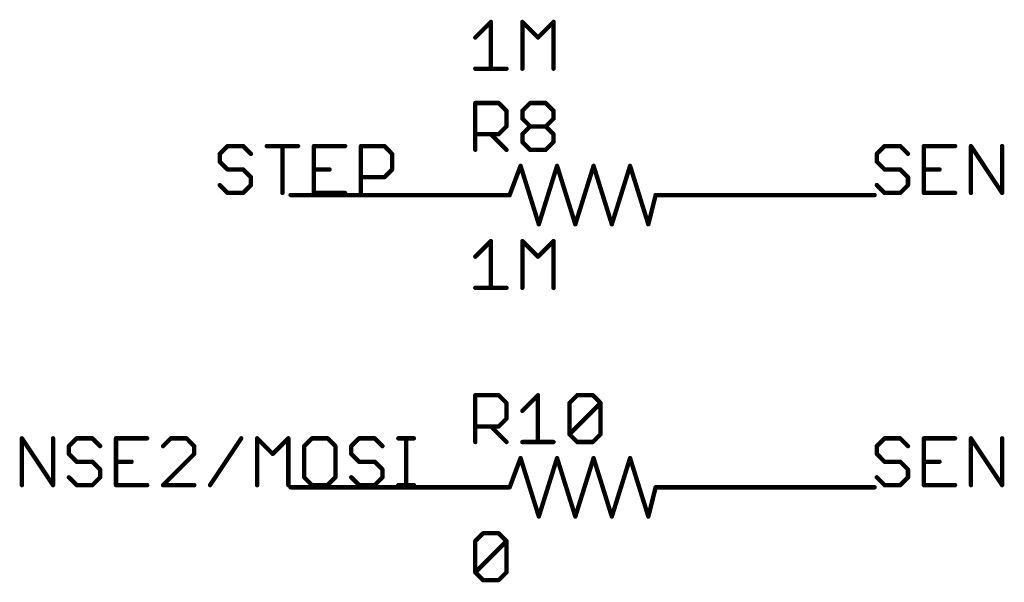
# Model space of a CAD drawing. Extents: x -3 to 170, y -3 to 86.
# Tile 2 of 27: x 31 to 65, y -3 to 16. Entities that reach past the tile are written whole.
import ezdxf

# ---------------------------------------------------------------- set-up
doc = ezdxf.new("R2010")
doc.units = 0
for name, color, linetype in [('91', 94, 'CONTINUOUS'), ('94', 14, 'CONTINUOUS'), ('95', 251, 'CONTINUOUS'), ('96', 251, 'CONTINUOUS')]:
    doc.layers.add(name, color=color, linetype=linetype)

msp = doc.modelspace()

# ---------------------------------------------------------------- linework, layer by layer
at = {"layer": '91', "const_width": 0.1524}
for points in [[(40.64, 10.16), (45.72, 10.16)], [(60.96, 10.16), (55.88, 10.16)], [(45.72, 0), (40.64, 0)], [(55.88, 0), (60.96, 0)]]:
    msp.add_lwpolyline(points, dxfattribs=at)
at = {"layer": '91', "const_width": 0.0762}
for points in [[(40.64, 10.1981, 1), (40.64, 10.1219)], [(45.72, 10.1219, 1), (45.72, 10.1981)], [(55.88, 10.1981, 1), (55.88, 10.1219)], [(60.96, 10.1219, 1), (60.96, 10.1981)], [(40.64, 0.0381, 1), (40.64, -0.0381)], [(45.72, -0.0381, 1), (45.72, 0.0381)], [(55.88, 0.0381, 1), (55.88, -0.0381)], [(60.96, -0.0381, 1), (60.96, 0.0381)]]:
    msp.add_lwpolyline(points, format="xyb", dxfattribs=at)
at = {"layer": '94', "const_width": 0.1524}
for points in [[(48.26, 10.16), (48.641, 11.176)], [(48.641, 11.176), (49.276, 9.144)], [(49.276, 9.144), (49.911, 11.176)], [(49.911, 11.176), (50.546, 9.144)], [(50.546, 9.144), (51.181, 11.176)], [(51.181, 11.176), (51.816, 9.144)], [(51.816, 9.144), (52.451, 11.176)], [(52.451, 11.176), (53.086, 9.144)], [(45.72, 10.16), (48.26, 10.16)], [(53.086, 9.144), (53.34, 10.16)], [(55.88, 10.16), (53.34, 10.16)], [(48.26, 0), (48.641, 1.016)], [(48.641, 1.016), (49.276, -1.016)], [(49.276, -1.016), (49.911, 1.016)], [(49.911, 1.016), (50.546, -1.016)], [(50.546, -1.016), (51.181, 1.016)], [(51.181, 1.016), (51.816, -1.016)], [(51.816, -1.016), (52.451, 1.016)], [(52.451, 1.016), (53.086, -1.016)], [(45.72, 0), (48.26, 0)], [(53.086, -1.016), (53.34, 0)], [(55.88, 0), (53.34, 0)]]:
    msp.add_lwpolyline(points, dxfattribs=at)
at = {"layer": '94', "const_width": 0.0762}
for points in [[(48.6774, 11.1874, 1), (48.6046, 11.1646)], [(48.6767, 11.1626, 1), (48.6053, 11.1894)], [(49.9474, 11.1874, 1), (49.8746, 11.1646)], [(49.9474, 11.1646, 1), (49.8746, 11.1874)], [(51.2174, 11.1874, 1), (51.1446, 11.1646)], [(51.2174, 11.1646, 1), (51.1446, 11.1874)], [(52.4874, 11.1874, 1), (52.4146, 11.1646)], [(52.4874, 11.1646, 1), (52.4146, 11.1874)], [(45.72, 10.1981, 1), (45.72, 10.1219)], [(48.2243, 10.1734, 1), (48.2957, 10.1466)], [(48.26, 10.1219, 1), (48.26, 10.1981)], [(53.34, 10.1981, 1), (53.34, 10.1219)], [(53.377, 10.1508, 1), (53.303, 10.1692)], [(55.88, 10.1219, 1), (55.88, 10.1981)], [(49.2396, 9.1554, 1), (49.3124, 9.1326)], [(49.2396, 9.1326, 1), (49.3124, 9.1554)], [(50.5096, 9.1554, 1), (50.5824, 9.1326)], [(50.5096, 9.1326, 1), (50.5824, 9.1554)], [(51.7796, 9.1554, 1), (51.8524, 9.1326)], [(51.7796, 9.1326, 1), (51.8524, 9.1554)], [(53.049, 9.1532, 1), (53.123, 9.1348)], [(53.0496, 9.1326, 1), (53.1224, 9.1554)], [(48.6774, 1.0274, 1), (48.6046, 1.0046)], [(48.6767, 1.0026, 1), (48.6053, 1.0294)], [(49.9474, 1.0274, 1), (49.8746, 1.0046)], [(49.9474, 1.0046, 1), (49.8746, 1.0274)], [(51.2174, 1.0274, 1), (51.1446, 1.0046)], [(51.2174, 1.0046, 1), (51.1446, 1.0274)], [(52.4874, 1.0274, 1), (52.4146, 1.0046)], [(52.4874, 1.0046, 1), (52.4146, 1.0274)], [(45.72, 0.0381, 1), (45.72, -0.0381)], [(48.2243, 0.0134, 1), (48.2957, -0.0134)], [(48.26, -0.0381, 1), (48.26, 0.0381)], [(53.34, 0.0381, 1), (53.34, -0.0381)], [(53.377, -0.0092, 1), (53.303, 0.0092)], [(55.88, -0.0381, 1), (55.88, 0.0381)], [(49.2396, -1.0046, 1), (49.3124, -1.0274)], [(49.2396, -1.0274, 1), (49.3124, -1.0046)], [(50.5096, -1.0046, 1), (50.5824, -1.0274)], [(50.5096, -1.0274, 1), (50.5824, -1.0046)], [(51.7796, -1.0046, 1), (51.8524, -1.0274)], [(51.7796, -1.0274, 1), (51.8524, -1.0046)], [(53.049, -1.0068, 1), (53.123, -1.0252)], [(53.0496, -1.0274, 1), (53.1224, -1.0046)]]:
    msp.add_lwpolyline(points, format="xyb", dxfattribs=at)
at = {"layer": '95', "const_width": 0.1524}
for points in [[(47.0662, 11.7348), (47.0662, 13.3618)], [(47.0662, 13.3618), (47.8797, 13.3618)], [(47.8797, 13.3618), (48.1509, 13.0906)], [(48.7034, 13.0906), (48.9745, 13.3618)], [(48.9745, 13.3618), (49.5169, 13.3618)], [(49.5169, 13.3618), (49.788, 13.0906)], [(48.1509, 13.0906), (48.1509, 12.5483)], [(48.7034, 12.8195), (48.7034, 13.0906)], [(49.788, 13.0906), (49.788, 12.8195)], [(48.9745, 12.5483), (48.7034, 12.8195)], [(49.788, 12.8195), (49.5169, 12.5483)], [(47.8797, 12.2771), (47.0662, 12.2771)], [(47.6085, 12.2771), (48.1509, 11.7348)], [(48.1509, 12.5483), (47.8797, 12.2771)], [(48.7034, 12.2771), (48.9745, 12.5483)], [(48.7034, 12.006), (48.7034, 12.2771)], [(48.9745, 12.5483), (49.5169, 12.5483)], [(49.5169, 12.5483), (49.788, 12.2771)], [(49.788, 12.2771), (49.788, 12.006)], [(48.9745, 11.7348), (48.7034, 12.006)], [(49.788, 12.006), (49.5169, 11.7348)], [(38.4474, 11.8632), (38.1762, 11.592)], [(38.1762, 11.592), (38.1762, 11.3209)], [(38.9897, 11.8632), (38.4474, 11.8632)], [(39.2609, 11.592), (38.9897, 11.8632)], [(39.8134, 11.8632), (40.898, 11.8632)], [(40.3557, 10.2362), (40.3557, 11.8632)], [(42.5352, 11.8632), (41.4505, 11.8632)], [(41.4505, 11.8632), (41.4505, 10.2362)], [(43.0877, 10.2362), (43.0877, 11.8632)], [(43.0877, 11.8632), (43.9012, 11.8632)], [(43.9012, 11.8632), (44.1723, 11.592)], [(44.1723, 11.592), (44.1723, 11.0497)], [(49.5169, 11.7348), (48.9745, 11.7348)], [(61.3074, 11.8632), (61.0362, 11.592)], [(61.0362, 11.592), (61.0362, 11.3209)], [(61.8497, 11.8632), (61.3074, 11.8632)], [(62.1209, 11.592), (61.8497, 11.8632)], [(63.758, 11.8632), (62.6734, 11.8632)], [(62.6734, 11.8632), (62.6734, 10.2362)], [(64.3105, 10.2362), (64.3105, 11.8632)], [(64.3105, 11.8632), (65.3952, 10.2362)], [(65.3952, 10.2362), (65.3952, 11.8632)], [(38.1762, 11.3209), (38.4474, 11.0497)], [(61.0362, 11.3209), (61.3074, 11.0497)], [(38.4474, 11.0497), (38.9897, 11.0497)], [(38.9897, 11.0497), (39.2609, 10.7785)], [(41.4505, 11.0497), (41.9928, 11.0497)], [(44.1723, 11.0497), (43.9012, 10.7785)], [(61.3074, 11.0497), (61.8497, 11.0497)], [(61.8497, 11.0497), (62.1209, 10.7785)], [(62.6734, 11.0497), (63.2157, 11.0497)], [(39.2609, 10.7785), (39.2609, 10.5074)], [(43.9012, 10.7785), (43.0877, 10.7785)], [(62.1209, 10.7785), (62.1209, 10.5074)], [(38.4474, 10.2362), (38.1762, 10.5074)], [(38.9897, 10.2362), (38.4474, 10.2362)], [(39.2609, 10.5074), (38.9897, 10.2362)], [(41.4505, 10.2362), (42.5352, 10.2362)], [(61.3074, 10.2362), (61.0362, 10.5074)], [(61.8497, 10.2362), (61.3074, 10.2362)], [(62.1209, 10.5074), (61.8497, 10.2362)], [(62.6734, 10.2362), (63.758, 10.2362)], [(47.0662, 1.5748), (47.0662, 3.2018)], [(47.0662, 3.2018), (47.8797, 3.2018)], [(47.8797, 3.2018), (48.1509, 2.9306)], [(48.7034, 2.6595), (49.2457, 3.2018)], [(49.2457, 3.2018), (49.2457, 1.5748)], [(50.3405, 2.9306), (50.6117, 3.2018)], [(50.6117, 3.2018), (51.154, 3.2018)], [(51.154, 3.2018), (51.4252, 2.9306)], [(48.1509, 2.9306), (48.1509, 2.3883)], [(50.3405, 1.846), (50.3405, 2.9306)], [(50.3405, 1.846), (51.4252, 2.9306)], [(51.4252, 2.9306), (51.4252, 1.846)], [(48.1509, 2.3883), (47.8797, 2.1171)], [(47.8797, 2.1171), (47.0662, 2.1171)], [(47.6085, 2.1171), (48.1509, 1.5748)], [(31.2905, 0.0762), (31.2905, 1.7032)], [(31.2905, 1.7032), (32.3752, 0.0762)], [(32.3752, 0.0762), (32.3752, 1.7032)], [(33.1988, 1.7032), (32.9277, 1.432)], [(33.7412, 1.7032), (33.1988, 1.7032)], [(34.0123, 1.432), (33.7412, 1.7032)], [(35.6495, 1.7032), (34.5648, 1.7032)], [(34.5648, 1.7032), (34.5648, 0.0762)], [(36.4731, 1.7032), (36.202, 1.432)], [(37.0155, 1.7032), (36.4731, 1.7032)], [(37.2866, 1.432), (37.0155, 1.7032)], [(37.8391, 0.0762), (38.9238, 1.7032)], [(39.4763, 0.0762), (39.4763, 1.7032)], [(39.4763, 1.7032), (40.0186, 1.1609)], [(40.0186, 1.1609), (40.561, 1.7032)], [(40.561, 1.7032), (40.561, 0.0762)], [(41.3846, 1.7032), (41.1135, 1.432)], [(41.9269, 1.7032), (41.3846, 1.7032)], [(42.1981, 1.432), (41.9269, 1.7032)], [(43.0218, 1.7032), (42.7506, 1.432)], [(43.5641, 1.7032), (43.0218, 1.7032)], [(43.8353, 1.432), (43.5641, 1.7032)], [(44.3878, 1.7032), (44.9301, 1.7032)], [(44.6589, 0.0762), (44.6589, 1.7032)], [(50.6117, 1.5748), (50.3405, 1.846)], [(51.4252, 1.846), (51.154, 1.5748)], [(61.3074, 1.7032), (61.0362, 1.432)], [(61.8497, 1.7032), (61.3074, 1.7032)], [(62.1209, 1.432), (61.8497, 1.7032)], [(63.758, 1.7032), (62.6734, 1.7032)], [(62.6734, 1.7032), (62.6734, 0.0762)], [(64.3105, 0.0762), (64.3105, 1.7032)], [(64.3105, 1.7032), (65.3952, 0.0762)], [(65.3952, 0.0762), (65.3952, 1.7032)], [(32.9277, 1.432), (32.9277, 1.1609)], [(37.2866, 1.1609), (37.2866, 1.432)], [(41.1135, 1.432), (41.1135, 0.3474)], [(42.1981, 0.3474), (42.1981, 1.432)], [(42.7506, 1.432), (42.7506, 1.1609)], [(48.7034, 1.5748), (49.788, 1.5748)], [(51.154, 1.5748), (50.6117, 1.5748)], [(61.0362, 1.432), (61.0362, 1.1609)], [(32.9277, 1.1609), (33.1988, 0.8897)], [(36.202, 0.0762), (37.2866, 1.1609)], [(42.7506, 1.1609), (43.0218, 0.8897)], [(61.0362, 1.1609), (61.3074, 0.8897)], [(33.1988, 0.8897), (33.7412, 0.8897)], [(33.7412, 0.8897), (34.0123, 0.6185)], [(34.0123, 0.6185), (34.0123, 0.3474)], [(34.5648, 0.8897), (35.1072, 0.8897)], [(43.0218, 0.8897), (43.5641, 0.8897)], [(43.5641, 0.8897), (43.8353, 0.6185)], [(43.8353, 0.6185), (43.8353, 0.3474)], [(61.3074, 0.8897), (61.8497, 0.8897)], [(61.8497, 0.8897), (62.1209, 0.6185)], [(62.1209, 0.6185), (62.1209, 0.3474)], [(62.6734, 0.8897), (63.2157, 0.8897)], [(33.1988, 0.0762), (32.9277, 0.3474)], [(34.0123, 0.3474), (33.7412, 0.0762)], [(41.1135, 0.3474), (41.3846, 0.0762)], [(41.9269, 0.0762), (42.1981, 0.3474)], [(43.0218, 0.0762), (42.7506, 0.3474)], [(43.8353, 0.3474), (43.5641, 0.0762)], [(61.3074, 0.0762), (61.0362, 0.3474)], [(62.1209, 0.3474), (61.8497, 0.0762)], [(33.7412, 0.0762), (33.1988, 0.0762)], [(34.5648, 0.0762), (35.6495, 0.0762)], [(37.2866, 0.0762), (36.202, 0.0762)], [(41.3846, 0.0762), (41.9269, 0.0762)], [(43.5641, 0.0762), (43.0218, 0.0762)], [(44.3878, 0.0762), (44.9301, 0.0762)], [(61.8497, 0.0762), (61.3074, 0.0762)], [(62.6734, 0.0762), (63.758, 0.0762)]]:
    msp.add_lwpolyline(points, dxfattribs=at)
at = {"layer": '95', "const_width": 0.0762}
for points in [[(47.1043, 13.3618, 1), (47.0281, 13.3618)], [(47.0662, 13.3999, 1), (47.0662, 13.3237)], [(47.9066, 13.3887, 1), (47.8528, 13.3348)], [(47.8797, 13.3237, 1), (47.8797, 13.3999)], [(48.9745, 13.3999, 1), (48.9745, 13.3237)], [(49.0015, 13.3348, 1), (48.9476, 13.3887)], [(49.5438, 13.3887, 1), (49.4899, 13.3348)], [(49.5169, 13.3237, 1), (49.5169, 13.3999)], [(48.189, 13.0906, 1), (48.1128, 13.0906)], [(48.1239, 13.0637, 1), (48.1778, 13.1176)], [(48.6764, 13.1176, 1), (48.7303, 13.0637)], [(48.7415, 13.0906, 1), (48.6653, 13.0906)], [(49.8261, 13.0906, 1), (49.7499, 13.0906)], [(49.7611, 13.0637, 1), (49.815, 13.1176)], [(48.7303, 12.8464, 1), (48.6764, 12.7925)], [(48.6653, 12.8195, 1), (48.7415, 12.8195)], [(49.7499, 12.8195, 1), (49.8261, 12.8195)], [(49.815, 12.7925, 1), (49.7611, 12.8464)], [(47.0662, 12.3152, 1), (47.0662, 12.239)], [(47.6355, 12.3041, 1), (47.5816, 12.2502)], [(47.8528, 12.3041, 1), (47.9066, 12.2502)], [(47.8797, 12.239, 1), (47.8797, 12.3152)], [(48.1128, 12.5483, 1), (48.189, 12.5483)], [(48.1778, 12.5214, 1), (48.1239, 12.5752)], [(48.6764, 12.3041, 1), (48.7303, 12.2502)], [(48.7415, 12.2771, 1), (48.6653, 12.2771)], [(48.9745, 12.5864, 1), (48.9745, 12.5102)], [(49.0015, 12.5214, 1), (48.9476, 12.5752)], [(48.9476, 12.5214, 1), (49.0015, 12.5752)], [(49.5438, 12.5752, 1), (49.4899, 12.5214)], [(49.4899, 12.5752, 1), (49.5438, 12.5214)], [(49.5169, 12.5102, 1), (49.5169, 12.5864)], [(49.8261, 12.2771, 1), (49.7499, 12.2771)], [(49.7611, 12.2502, 1), (49.815, 12.3041)], [(48.7303, 12.0329, 1), (48.6764, 11.979)], [(48.6653, 12.006, 1), (48.7415, 12.006)], [(49.7499, 12.006, 1), (49.8261, 12.006)], [(49.815, 11.979, 1), (49.7611, 12.0329)], [(38.2143, 11.592, 1), (38.1381, 11.592)], [(38.1493, 11.619, 1), (38.2031, 11.5651)], [(38.4474, 11.9013, 1), (38.4474, 11.8251)], [(38.4743, 11.8362, 1), (38.4204, 11.8901)], [(39.0166, 11.8901, 1), (38.9628, 11.8362)], [(38.9897, 11.8251, 1), (38.9897, 11.9013)], [(39.2339, 11.5651, 1), (39.2878, 11.619)], [(39.8134, 11.9013, 1), (39.8134, 11.8251)], [(40.3938, 11.8632, 1), (40.3176, 11.8632)], [(40.898, 11.8251, 1), (40.898, 11.9013)], [(41.4505, 11.9013, 1), (41.4505, 11.8251)], [(41.4886, 11.8632, 1), (41.4124, 11.8632)], [(42.5352, 11.8251, 1), (42.5352, 11.9013)], [(43.1258, 11.8632, 1), (43.0496, 11.8632)], [(43.0877, 11.9013, 1), (43.0877, 11.8251)], [(43.9281, 11.8901, 1), (43.8742, 11.8362)], [(43.9012, 11.8251, 1), (43.9012, 11.9013)], [(44.2104, 11.592, 1), (44.1342, 11.592)], [(44.1454, 11.5651, 1), (44.1993, 11.619)], [(47.0281, 11.7348, 1), (47.1043, 11.7348)], [(48.1239, 11.7079, 1), (48.1778, 11.7617)], [(48.9745, 11.7729, 1), (48.9745, 11.6967)], [(48.9476, 11.7079, 1), (49.0015, 11.7617)], [(49.4899, 11.7617, 1), (49.5438, 11.7079)], [(49.5169, 11.6967, 1), (49.5169, 11.7729)], [(61.0743, 11.592, 1), (60.9981, 11.592)], [(61.0093, 11.619, 1), (61.0631, 11.5651)], [(61.3074, 11.9013, 1), (61.3074, 11.8251)], [(61.3343, 11.8362, 1), (61.2804, 11.8901)], [(61.8766, 11.8901, 1), (61.8228, 11.8362)], [(61.8497, 11.8251, 1), (61.8497, 11.9013)], [(62.0939, 11.5651, 1), (62.1478, 11.619)], [(62.6734, 11.9013, 1), (62.6734, 11.8251)], [(62.7115, 11.8632, 1), (62.6353, 11.8632)], [(63.758, 11.8251, 1), (63.758, 11.9013)], [(64.3486, 11.8632, 1), (64.2724, 11.8632)], [(64.3422, 11.8843, 1), (64.2788, 11.8421)], [(65.4333, 11.8632, 1), (65.3571, 11.8632)], [(38.2031, 11.3478, 1), (38.1493, 11.2939)], [(38.1381, 11.3209, 1), (38.2143, 11.3209)], [(61.0631, 11.3478, 1), (61.0093, 11.2939)], [(60.9981, 11.3209, 1), (61.0743, 11.3209)], [(38.4474, 11.0878, 1), (38.4474, 11.0116)], [(38.4204, 11.0228, 1), (38.4743, 11.0766)], [(39.0166, 11.0766, 1), (38.9628, 11.0228)], [(38.9897, 11.0116, 1), (38.9897, 11.0878)], [(41.4505, 11.0878, 1), (41.4505, 11.0116)], [(41.9928, 11.0116, 1), (41.9928, 11.0878)], [(44.1342, 11.0497, 1), (44.2104, 11.0497)], [(44.1993, 11.0228, 1), (44.1454, 11.0766)], [(61.3074, 11.0878, 1), (61.3074, 11.0116)], [(61.2804, 11.0228, 1), (61.3343, 11.0766)], [(61.8766, 11.0766, 1), (61.8228, 11.0228)], [(61.8497, 11.0116, 1), (61.8497, 11.0878)], [(62.6734, 11.0878, 1), (62.6734, 11.0116)], [(63.2157, 11.0116, 1), (63.2157, 11.0878)], [(39.299, 10.7785, 1), (39.2228, 10.7785)], [(39.2339, 10.7516, 1), (39.2878, 10.8055)], [(43.0877, 10.8166, 1), (43.0877, 10.7404)], [(43.8742, 10.8055, 1), (43.9281, 10.7516)], [(43.9012, 10.7404, 1), (43.9012, 10.8166)], [(62.159, 10.7785, 1), (62.0828, 10.7785)], [(62.0939, 10.7516, 1), (62.1478, 10.8055)], [(38.2031, 10.5343, 1), (38.1493, 10.4804)], [(38.4474, 10.2743, 1), (38.4474, 10.1981)], [(38.4204, 10.2093, 1), (38.4743, 10.2631)], [(38.9628, 10.2631, 1), (39.0166, 10.2093)], [(38.9897, 10.1981, 1), (38.9897, 10.2743)], [(39.2228, 10.5074, 1), (39.299, 10.5074)], [(39.2878, 10.4804, 1), (39.2339, 10.5343)], [(41.4505, 10.2743, 1), (41.4505, 10.1981)], [(42.5352, 10.1981, 1), (42.5352, 10.2743)], [(61.0631, 10.5343, 1), (61.0093, 10.4804)], [(61.3074, 10.2743, 1), (61.3074, 10.1981)], [(61.2804, 10.2093, 1), (61.3343, 10.2631)], [(61.8228, 10.2631, 1), (61.8766, 10.2093)], [(61.8497, 10.1981, 1), (61.8497, 10.2743)], [(62.0828, 10.5074, 1), (62.159, 10.5074)], [(62.1478, 10.4804, 1), (62.0939, 10.5343)], [(62.6734, 10.2743, 1), (62.6734, 10.1981)], [(63.758, 10.1981, 1), (63.758, 10.2743)], [(65.3635, 10.2151, 1), (65.4269, 10.2573)], [(40.3176, 10.2362, 1), (40.3938, 10.2362)], [(41.4124, 10.2362, 1), (41.4886, 10.2362)], [(43.0496, 10.2362, 1), (43.1258, 10.2362)], [(62.6353, 10.2362, 1), (62.7115, 10.2362)], [(64.2724, 10.2362, 1), (64.3486, 10.2362)], [(65.3571, 10.2362, 1), (65.4333, 10.2362)], [(47.1043, 3.2018, 1), (47.0281, 3.2018)], [(47.0662, 3.2399, 1), (47.0662, 3.1637)], [(47.9066, 3.2287, 1), (47.8528, 3.1748)], [(47.8797, 3.1637, 1), (47.8797, 3.2399)], [(49.2838, 3.2018, 1), (49.2076, 3.2018)], [(49.2726, 3.1748, 1), (49.2187, 3.2287)], [(50.6117, 3.2399, 1), (50.6117, 3.1637)], [(50.6386, 3.1748, 1), (50.5847, 3.2287)], [(51.1809, 3.2287, 1), (51.1271, 3.1748)], [(51.154, 3.1637, 1), (51.154, 3.2399)], [(48.189, 2.9306, 1), (48.1128, 2.9306)], [(48.1239, 2.9037, 1), (48.1778, 2.9576)], [(50.3786, 2.9306, 1), (50.3024, 2.9306)], [(50.3136, 2.9576, 1), (50.3675, 2.9037)], [(51.4633, 2.9306, 1), (51.3871, 2.9306)], [(51.4521, 2.9037, 1), (51.3982, 2.9576)], [(51.3982, 2.9037, 1), (51.4521, 2.9576)], [(48.1128, 2.3883, 1), (48.189, 2.3883)], [(48.1778, 2.3614, 1), (48.1239, 2.4152)], [(48.6764, 2.6864, 1), (48.7303, 2.6325)], [(47.0662, 2.1552, 1), (47.0662, 2.079)], [(47.6355, 2.1441, 1), (47.5816, 2.0902)], [(47.8528, 2.1441, 1), (47.9066, 2.0902)], [(47.8797, 2.079, 1), (47.8797, 2.1552)], [(31.3286, 1.7032, 1), (31.2524, 1.7032)], [(31.3222, 1.7243, 1), (31.2588, 1.6821)], [(32.4133, 1.7032, 1), (32.3371, 1.7032)], [(33.1988, 1.7413, 1), (33.1988, 1.6651)], [(33.2258, 1.6762, 1), (33.1719, 1.7301)], [(33.7681, 1.7301, 1), (33.7142, 1.6762)], [(33.7412, 1.6651, 1), (33.7412, 1.7413)], [(34.5648, 1.7413, 1), (34.5648, 1.6651)], [(34.6029, 1.7032, 1), (34.5267, 1.7032)], [(35.6495, 1.6651, 1), (35.6495, 1.7413)], [(36.4731, 1.7413, 1), (36.4731, 1.6651)], [(36.5001, 1.6762, 1), (36.4462, 1.7301)], [(37.0424, 1.7301, 1), (36.9885, 1.6762)], [(37.0155, 1.6651, 1), (37.0155, 1.7413)], [(38.9555, 1.6821, 1), (38.8921, 1.7243)], [(39.5144, 1.7032, 1), (39.4382, 1.7032)], [(39.5032, 1.7301, 1), (39.4494, 1.6762)], [(40.5991, 1.7032, 1), (40.5229, 1.7032)], [(40.5879, 1.6762, 1), (40.534, 1.7301)], [(41.3846, 1.7413, 1), (41.3846, 1.6651)], [(41.4116, 1.6762, 1), (41.3577, 1.7301)], [(41.9539, 1.7301, 1), (41.9, 1.6762)], [(41.9269, 1.6651, 1), (41.9269, 1.7413)], [(43.0218, 1.7413, 1), (43.0218, 1.6651)], [(43.0487, 1.6762, 1), (42.9948, 1.7301)], [(43.591, 1.7301, 1), (43.5372, 1.6762)], [(43.5641, 1.6651, 1), (43.5641, 1.7413)], [(44.3878, 1.7413, 1), (44.3878, 1.6651)], [(44.697, 1.7032, 1), (44.6208, 1.7032)], [(44.9301, 1.6651, 1), (44.9301, 1.7413)], [(50.3675, 1.8729, 1), (50.3136, 1.819)], [(50.3136, 1.8729, 1), (50.3675, 1.819)], [(50.3024, 1.846, 1), (50.3786, 1.846)], [(51.3871, 1.846, 1), (51.4633, 1.846)], [(51.4521, 1.819, 1), (51.3982, 1.8729)], [(61.3074, 1.7413, 1), (61.3074, 1.6651)], [(61.3343, 1.6762, 1), (61.2804, 1.7301)], [(61.8766, 1.7301, 1), (61.8228, 1.6762)], [(61.8497, 1.6651, 1), (61.8497, 1.7413)], [(62.6734, 1.7413, 1), (62.6734, 1.6651)], [(62.7115, 1.7032, 1), (62.6353, 1.7032)], [(63.758, 1.6651, 1), (63.758, 1.7413)], [(64.3486, 1.7032, 1), (64.2724, 1.7032)], [(64.3422, 1.7243, 1), (64.2788, 1.6821)], [(65.4333, 1.7032, 1), (65.3571, 1.7032)], [(32.9007, 1.459, 1), (32.9546, 1.4051)], [(32.9658, 1.432, 1), (32.8896, 1.432)], [(33.9854, 1.4051, 1), (34.0393, 1.459)], [(36.175, 1.459, 1), (36.2289, 1.4051)], [(37.3247, 1.432, 1), (37.2485, 1.432)], [(37.2597, 1.4051, 1), (37.3136, 1.459)], [(41.0865, 1.459, 1), (41.1404, 1.4051)], [(41.1516, 1.432, 1), (41.0754, 1.432)], [(42.2362, 1.432, 1), (42.16, 1.432)], [(42.1712, 1.4051, 1), (42.225, 1.459)], [(42.7887, 1.432, 1), (42.7125, 1.432)], [(42.7237, 1.459, 1), (42.7775, 1.4051)], [(43.8083, 1.4051, 1), (43.8622, 1.459)], [(47.0281, 1.5748, 1), (47.1043, 1.5748)], [(48.1239, 1.5479, 1), (48.1778, 1.6017)], [(48.7034, 1.6129, 1), (48.7034, 1.5367)], [(49.2076, 1.5748, 1), (49.2838, 1.5748)], [(49.788, 1.5367, 1), (49.788, 1.6129)], [(50.6117, 1.6129, 1), (50.6117, 1.5367)], [(50.5847, 1.5479, 1), (50.6386, 1.6017)], [(51.1271, 1.6017, 1), (51.1809, 1.5479)], [(51.154, 1.5367, 1), (51.154, 1.6129)], [(61.0743, 1.432, 1), (60.9981, 1.432)], [(61.0093, 1.459, 1), (61.0631, 1.4051)], [(62.0939, 1.4051, 1), (62.1478, 1.459)], [(32.9546, 1.1878, 1), (32.9007, 1.1339)], [(32.8896, 1.1609, 1), (32.9658, 1.1609)], [(37.2485, 1.1609, 1), (37.3247, 1.1609)], [(37.3136, 1.1339, 1), (37.2597, 1.1878)], [(39.9917, 1.1878, 1), (40.0456, 1.1339)], [(39.9917, 1.1339, 1), (40.0456, 1.1878)], [(42.7775, 1.1878, 1), (42.7237, 1.1339)], [(42.7125, 1.1609, 1), (42.7887, 1.1609)], [(61.0631, 1.1878, 1), (61.0093, 1.1339)], [(60.9981, 1.1609, 1), (61.0743, 1.1609)], [(33.1988, 0.9278, 1), (33.1988, 0.8516)], [(33.1719, 0.8628, 1), (33.2258, 0.9166)], [(33.7681, 0.9166, 1), (33.7142, 0.8628)], [(33.7412, 0.8516, 1), (33.7412, 0.9278)], [(34.0504, 0.6185, 1), (33.9742, 0.6185)], [(34.5648, 0.9278, 1), (34.5648, 0.8516)], [(35.1072, 0.8516, 1), (35.1072, 0.9278)], [(43.0218, 0.9278, 1), (43.0218, 0.8516)], [(42.9948, 0.8628, 1), (43.0487, 0.9166)], [(43.591, 0.9166, 1), (43.5372, 0.8628)], [(43.5641, 0.8516, 1), (43.5641, 0.9278)], [(43.8734, 0.6185, 1), (43.7972, 0.6185)], [(61.3074, 0.9278, 1), (61.3074, 0.8516)], [(61.2804, 0.8628, 1), (61.3343, 0.9166)], [(61.8766, 0.9166, 1), (61.8228, 0.8628)], [(61.8497, 0.8516, 1), (61.8497, 0.9278)], [(62.159, 0.6185, 1), (62.0828, 0.6185)], [(62.6734, 0.9278, 1), (62.6734, 0.8516)], [(63.2157, 0.8516, 1), (63.2157, 0.9278)], [(32.9546, 0.3743, 1), (32.9007, 0.3204)], [(33.9742, 0.3474, 1), (34.0504, 0.3474)], [(33.9854, 0.5916, 1), (34.0393, 0.6455)], [(34.0393, 0.3204, 1), (33.9854, 0.3743)], [(41.1404, 0.3743, 1), (41.0865, 0.3204)], [(41.0754, 0.3474, 1), (41.1516, 0.3474)], [(42.16, 0.3474, 1), (42.2362, 0.3474)], [(42.225, 0.3204, 1), (42.1712, 0.3743)], [(42.7775, 0.3743, 1), (42.7237, 0.3204)], [(43.7972, 0.3474, 1), (43.8734, 0.3474)], [(43.8083, 0.5916, 1), (43.8622, 0.6455)], [(43.8622, 0.3204, 1), (43.8083, 0.3743)], [(61.0631, 0.3743, 1), (61.0093, 0.3204)], [(62.0828, 0.3474, 1), (62.159, 0.3474)], [(62.0939, 0.5916, 1), (62.1478, 0.6455)], [(62.1478, 0.3204, 1), (62.0939, 0.3743)], [(31.2524, 0.0762, 1), (31.3286, 0.0762)], [(32.3371, 0.0762, 1), (32.4133, 0.0762)], [(32.3435, 0.0551, 1), (32.4069, 0.0973)], [(33.1988, 0.1143, 1), (33.1988, 0.0381)], [(33.1719, 0.0493, 1), (33.2258, 0.1031)], [(33.7142, 0.1031, 1), (33.7681, 0.0493)], [(33.7412, 0.0381, 1), (33.7412, 0.1143)], [(34.5648, 0.1143, 1), (34.5648, 0.0381)], [(34.5267, 0.0762, 1), (34.6029, 0.0762)], [(35.6495, 0.0381, 1), (35.6495, 0.1143)], [(36.202, 0.1143, 1), (36.202, 0.0381)], [(36.175, 0.1031, 1), (36.2289, 0.0493)], [(37.2866, 0.0381, 1), (37.2866, 0.1143)], [(37.8074, 0.0973, 1), (37.8708, 0.0551)], [(39.4382, 0.0762, 1), (39.5144, 0.0762)], [(40.5229, 0.0762, 1), (40.5991, 0.0762)], [(41.3846, 0.1143, 1), (41.3846, 0.0381)], [(41.3577, 0.0493, 1), (41.4116, 0.1031)], [(41.9, 0.1031, 1), (41.9539, 0.0493)], [(41.9269, 0.0381, 1), (41.9269, 0.1143)], [(43.0218, 0.1143, 1), (43.0218, 0.0381)], [(42.9948, 0.0493, 1), (43.0487, 0.1031)], [(43.5372, 0.1031, 1), (43.591, 0.0493)], [(43.5641, 0.0381, 1), (43.5641, 0.1143)], [(44.3878, 0.1143, 1), (44.3878, 0.0381)], [(44.6208, 0.0762, 1), (44.697, 0.0762)], [(44.9301, 0.0381, 1), (44.9301, 0.1143)], [(61.3074, 0.1143, 1), (61.3074, 0.0381)], [(61.2804, 0.0493, 1), (61.3343, 0.1031)], [(61.8228, 0.1031, 1), (61.8766, 0.0493)], [(61.8497, 0.0381, 1), (61.8497, 0.1143)], [(62.6734, 0.1143, 1), (62.6734, 0.0381)], [(62.6353, 0.0762, 1), (62.7115, 0.0762)], [(63.758, 0.0381, 1), (63.758, 0.1143)], [(64.2724, 0.0762, 1), (64.3486, 0.0762)], [(65.3571, 0.0762, 1), (65.4333, 0.0762)], [(65.3635, 0.0551, 1), (65.4269, 0.0973)]]:
    msp.add_lwpolyline(points, format="xyb", dxfattribs=at)
at = {"layer": '96', "const_width": 0.1524}
for points in [[(47.0662, 15.6389), (47.6085, 16.1812)], [(47.6085, 16.1812), (47.6085, 14.5542)], [(48.7034, 14.5542), (48.7034, 16.1812)], [(48.7034, 16.1812), (49.2457, 15.6389)], [(49.2457, 15.6389), (49.788, 16.1812)], [(49.788, 16.1812), (49.788, 14.5542)], [(47.0662, 14.5542), (48.1509, 14.5542)], [(47.0662, 8.0189), (47.6085, 8.5612)], [(47.6085, 8.5612), (47.6085, 6.9342)], [(48.7034, 6.9342), (48.7034, 8.5612)], [(48.7034, 8.5612), (49.2457, 8.0189)], [(49.2457, 8.0189), (49.788, 8.5612)], [(49.788, 8.5612), (49.788, 6.9342)], [(47.0662, 6.9342), (48.1509, 6.9342)], [(47.0662, -1.87), (47.3374, -1.5988)], [(47.3374, -1.5988), (47.8797, -1.5988)], [(47.8797, -1.5988), (48.1509, -1.87)], [(47.0662, -2.9546), (47.0662, -1.87)], [(47.0662, -2.9546), (48.1509, -1.87)], [(48.1509, -1.87), (48.1509, -2.9546)], [(47.3374, -3.2258), (47.0662, -2.9546)], [(48.1509, -2.9546), (47.8797, -3.2258)], [(47.8797, -3.2258), (47.3374, -3.2258)]]:
    msp.add_lwpolyline(points, dxfattribs=at)
at = {"layer": '96', "const_width": 0.0762}
for points in [[(47.6466, 16.1812, 1), (47.5704, 16.1812)], [(47.6355, 16.1542, 1), (47.5816, 16.2081)], [(48.7303, 16.2081, 1), (48.6764, 16.1542)], [(48.7415, 16.1812, 1), (48.6653, 16.1812)], [(49.8261, 16.1812, 1), (49.7499, 16.1812)], [(49.815, 16.1542, 1), (49.7611, 16.2081)], [(47.0393, 15.6658, 1), (47.0931, 15.6119)], [(49.2187, 15.6658, 1), (49.2726, 15.6119)], [(49.2187, 15.6119, 1), (49.2726, 15.6658)], [(47.0662, 14.5923, 1), (47.0662, 14.5161)], [(47.5704, 14.5542, 1), (47.6466, 14.5542)], [(48.1509, 14.5161, 1), (48.1509, 14.5923)], [(48.6653, 14.5542, 1), (48.7415, 14.5542)], [(49.7499, 14.5542, 1), (49.8261, 14.5542)], [(47.6466, 8.5612, 1), (47.5704, 8.5612)], [(47.6355, 8.5342, 1), (47.5816, 8.5881)], [(48.7303, 8.5881, 1), (48.6764, 8.5342)], [(48.7415, 8.5612, 1), (48.6653, 8.5612)], [(49.8261, 8.5612, 1), (49.7499, 8.5612)], [(49.815, 8.5342, 1), (49.7611, 8.5881)], [(47.0393, 8.0458, 1), (47.0931, 7.9919)], [(49.2187, 8.0458, 1), (49.2726, 7.9919)], [(49.2187, 7.9919, 1), (49.2726, 8.0458)], [(47.0662, 6.9723, 1), (47.0662, 6.8961)], [(47.5704, 6.9342, 1), (47.6466, 6.9342)], [(48.1509, 6.8961, 1), (48.1509, 6.9723)], [(48.6653, 6.9342, 1), (48.7415, 6.9342)], [(49.7499, 6.9342, 1), (49.8261, 6.9342)], [(47.3374, -1.5607, 1), (47.3374, -1.6369)], [(47.3643, -1.6258, 1), (47.3104, -1.5719)], [(47.9066, -1.5719, 1), (47.8528, -1.6258)], [(47.8797, -1.6369, 1), (47.8797, -1.5607)], [(47.1043, -1.87, 1), (47.0281, -1.87)], [(47.0393, -1.843, 1), (47.0931, -1.8969)], [(48.189, -1.87, 1), (48.1128, -1.87)], [(48.1778, -1.8969, 1), (48.1239, -1.843)], [(48.1239, -1.8969, 1), (48.1778, -1.843)], [(47.0931, -2.9277, 1), (47.0393, -2.9816)], [(47.0393, -2.9277, 1), (47.0931, -2.9816)], [(47.0281, -2.9546, 1), (47.1043, -2.9546)], [(48.1128, -2.9546, 1), (48.189, -2.9546)], [(48.1778, -2.9816, 1), (48.1239, -2.9277)], [(47.3374, -3.1877, 1), (47.3374, -3.2639)], [(47.3104, -3.2527, 1), (47.3643, -3.1989)], [(47.8528, -3.1989, 1), (47.9066, -3.2527)], [(47.8797, -3.2639, 1), (47.8797, -3.1877)]]:
    msp.add_lwpolyline(points, format="xyb", dxfattribs=at)

doc.saveas('drawing.dxf')
